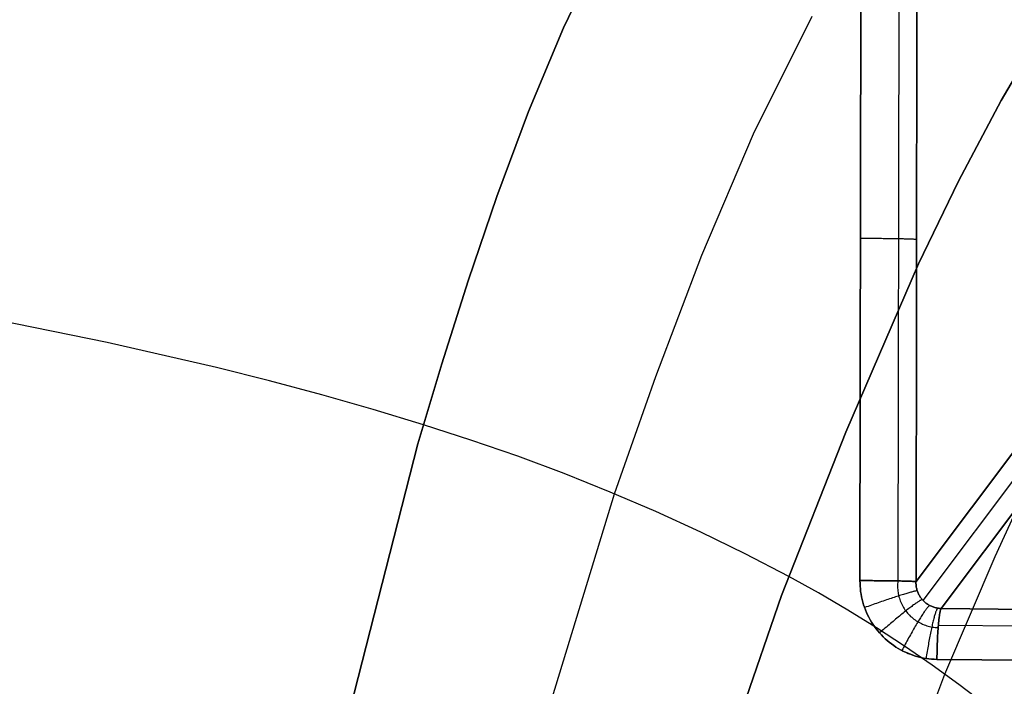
# Model space of a CAD drawing. Header units: millimetres. Extents: x -273 to 273, y -240 to 302.
# Tile 252 of 256: x 131 to 188, y 182 to 221. Entities that reach past the tile are written whole.
import ezdxf

# ---------------------------------------------------------------- set-up
doc = ezdxf.new("R2010")
doc.units = ezdxf.units.MM
doc.header["$MEASUREMENT"] = 0
doc.layers.add('IGES level 1', color=7, linetype='Continuous', true_color=0x3e413d)
doc.layers.add('IGES level 2', color=7, linetype='Continuous', true_color=0x008000)

msp = doc.modelspace()

# ---------------------------------------------------------------- linework, layer by layer
at = {"layer": 'IGES level 1'}
for p, q in [((182.824, 188.303, 409.516), (215, 231.205)), ((215, 231.205), (182.824, 188.303, 409.516)), ((183.235, 187.212, 409.833), (215.436, 230.146, 0)), ((184.275, 186.752, 410.041), (216.492, 229.709)), ((216.492, 229.709), (184.275, 186.752, 410.041)), ((181.838, 227.524, 410.81), (181.781, 188.344, 411.562)), ((182.881, 226.368, 408.783), (182.824, 188.303, 409.516)), ((182.824, 188.303, 409.516), (182.881, 226.368, 408.783)), ((179.593, 188.361, 412.271), (179.647, 225.427, 411.557)), ((179.647, 225.427, 411.557), (179.593, 188.361, 412.271)), ((179.724, 208.068, 411.898), (179.622, 208.068, 411.891)), ((179.827, 208.068, 411.901), (179.724, 208.068, 411.898)), ((179.929, 208.067, 411.9), (179.827, 208.068, 411.901)), ((180.032, 208.067, 411.896), (179.929, 208.067, 411.9)), ((180.134, 208.067, 411.889), (180.032, 208.067, 411.896)), ((180.236, 208.067, 411.878), (180.134, 208.067, 411.889)), ((180.337, 208.066, 411.863), (180.236, 208.067, 411.878)), ((180.438, 208.066, 411.845), (180.337, 208.066, 411.863)), ((180.539, 208.065, 411.824), (180.438, 208.066, 411.845)), ((180.638, 208.064, 411.799), (180.539, 208.065, 411.824)), ((180.737, 208.064, 411.771), (180.638, 208.064, 411.799)), ((180.834, 208.063, 411.739), (180.737, 208.064, 411.771)), ((180.931, 208.062, 411.705), (180.834, 208.063, 411.739)), ((181.026, 208.061, 411.666), (180.931, 208.062, 411.705)), ((181.12, 208.06, 411.625), (181.026, 208.061, 411.666)), ((181.212, 208.059, 411.58), (181.12, 208.06, 411.625)), ((181.303, 208.058, 411.533), (181.212, 208.059, 411.58)), ((181.392, 208.057, 411.482), (181.303, 208.058, 411.533)), ((181.48, 208.056, 411.428), (181.392, 208.057, 411.482)), ((181.565, 208.055, 411.371), (181.48, 208.056, 411.428)), ((181.649, 208.054, 411.312), (181.565, 208.055, 411.371)), ((181.73, 208.052, 411.249), (181.649, 208.054, 411.312)), ((181.809, 208.051, 411.184), (181.73, 208.052, 411.249)), ((181.886, 208.049, 411.116), (181.809, 208.051, 411.184)), ((181.961, 208.048, 411.046), (181.886, 208.049, 411.116)), ((182.033, 208.046, 410.973), (181.961, 208.048, 411.046)), ((182.102, 208.045, 410.898), (182.033, 208.046, 410.973)), ((182.169, 208.043, 410.82), (182.102, 208.045, 410.898)), ((182.233, 208.042, 410.74), (182.169, 208.043, 410.82)), ((182.295, 208.04, 410.658), (182.233, 208.042, 410.74)), ((182.353, 208.038, 410.574), (182.295, 208.04, 410.658)), ((182.409, 208.036, 410.488), (182.353, 208.038, 410.574)), ((182.462, 208.035, 410.4), (182.409, 208.036, 410.488)), ((182.512, 208.033, 410.31), (182.462, 208.035, 410.4)), ((182.558, 208.031, 410.219), (182.512, 208.033, 410.31)), ((182.602, 208.029, 410.126), (182.558, 208.031, 410.219)), ((182.642, 208.027, 410.031), (182.602, 208.029, 410.126)), ((182.679, 208.025, 409.936), (182.642, 208.027, 410.031)), ((182.713, 208.024, 409.839), (182.679, 208.025, 409.936)), ((182.743, 208.022, 409.741), (182.713, 208.024, 409.839)), ((182.77, 208.02, 409.642), (182.743, 208.022, 409.741)), ((182.794, 208.018, 409.542), (182.77, 208.02, 409.642)), ((182.814, 208.016, 409.442), (182.794, 208.018, 409.542)), ((182.831, 208.014, 409.34), (182.814, 208.016, 409.442)), ((182.844, 208.012, 409.239), (182.831, 208.014, 409.34)), ((182.854, 208.01, 409.137), (182.844, 208.012, 409.239)), ((179.595, 188.204, 412.274), (179.593, 188.361, 412.271)), ((179.593, 188.361, 412.271), (179.595, 188.204, 412.274)), ((179.696, 188.361, 412.277), (179.593, 188.361, 412.271)), ((179.593, 188.361, 412.271), (179.696, 188.361, 412.277)), ((179.696, 188.36, 412.277), (179.593, 188.36, 412.271)), ((179.602, 188.048, 412.277), (179.595, 188.204, 412.274)), ((179.595, 188.204, 412.274), (179.602, 188.048, 412.277)), ((179.615, 187.892, 412.281), (179.602, 188.048, 412.277)), ((179.602, 188.048, 412.277), (179.615, 187.892, 412.281)), ((179.633, 187.736, 412.286), (179.615, 187.892, 412.281)), ((179.615, 187.892, 412.281), (179.633, 187.736, 412.286)), ((179.798, 188.361, 412.28), (179.696, 188.361, 412.277)), ((179.696, 188.361, 412.277), (179.798, 188.361, 412.28)), ((179.798, 188.36, 412.28), (179.696, 188.36, 412.277)), ((179.901, 188.361, 412.279), (179.798, 188.361, 412.28)), ((179.798, 188.361, 412.28), (179.901, 188.361, 412.279)), ((179.901, 188.36, 412.279), (179.798, 188.36, 412.28)), ((180.003, 188.361, 412.275), (179.901, 188.361, 412.279)), ((179.901, 188.361, 412.279), (180.003, 188.361, 412.275)), ((180.003, 188.36, 412.275), (179.901, 188.36, 412.279)), ((180.105, 188.36, 412.268), (180.003, 188.361, 412.275)), ((180.003, 188.361, 412.275), (180.105, 188.36, 412.268)), ((180.105, 188.36, 412.268), (180.003, 188.36, 412.275)), ((180.207, 188.36, 412.257), (180.105, 188.36, 412.268)), ((180.207, 188.359, 412.257), (180.105, 188.36, 412.268)), ((180.105, 188.36, 412.268), (180.207, 188.36, 412.257)), ((180.309, 188.36, 412.242), (180.207, 188.36, 412.257)), ((180.207, 188.36, 412.257), (180.309, 188.36, 412.242)), ((180.309, 188.359, 412.242), (180.207, 188.359, 412.257)), ((180.41, 188.359, 412.224), (180.309, 188.36, 412.242)), ((180.309, 188.36, 412.242), (180.41, 188.359, 412.224)), ((180.41, 188.358, 412.224), (180.309, 188.359, 412.242)), ((180.51, 188.358, 412.203), (180.41, 188.359, 412.224)), ((180.41, 188.359, 412.224), (180.51, 188.358, 412.203)), ((180.51, 188.358, 412.203), (180.41, 188.358, 412.224)), ((180.609, 188.358, 412.178), (180.51, 188.358, 412.203)), ((180.609, 188.357, 412.178), (180.51, 188.358, 412.203)), ((180.51, 188.358, 412.203), (180.609, 188.358, 412.178)), ((180.708, 188.357, 412.15), (180.609, 188.358, 412.178)), ((180.609, 188.358, 412.178), (180.708, 188.357, 412.15)), ((180.708, 188.356, 412.15), (180.609, 188.357, 412.178)), ((180.806, 188.356, 412.118), (180.708, 188.357, 412.15)), ((180.708, 188.357, 412.15), (180.806, 188.356, 412.118)), ((180.806, 188.356, 412.118), (180.708, 188.356, 412.15)), ((180.902, 188.356, 412.083), (180.806, 188.356, 412.118)), ((180.902, 188.355, 412.083), (180.806, 188.356, 412.118)), ((180.806, 188.356, 412.118), (180.902, 188.356, 412.083)), ((180.997, 188.355, 412.045), (180.902, 188.356, 412.083)), ((180.902, 188.356, 412.083), (180.997, 188.355, 412.045)), ((180.997, 188.354, 412.045), (180.902, 188.355, 412.083)), ((181.091, 188.354, 412.004), (180.997, 188.355, 412.045)), ((180.997, 188.355, 412.045), (181.091, 188.354, 412.004)), ((181.091, 188.353, 412.004), (180.997, 188.354, 412.045)), ((181.183, 188.353, 411.959), (181.091, 188.354, 412.004)), ((181.091, 188.354, 412.004), (181.183, 188.353, 411.959)), ((181.183, 188.352, 411.959), (181.091, 188.353, 412.004)), ((181.274, 188.352, 411.911), (181.183, 188.353, 411.959)), ((181.183, 188.353, 411.959), (181.274, 188.352, 411.911)), ((181.274, 188.351, 411.912), (181.183, 188.352, 411.959)), ((181.363, 188.351, 411.861), (181.274, 188.352, 411.911)), ((181.274, 188.352, 411.911), (181.363, 188.351, 411.861)), ((181.363, 188.35, 411.861), (181.274, 188.351, 411.912)), ((181.451, 188.349, 411.807), (181.363, 188.351, 411.861)), ((181.363, 188.351, 411.861), (181.451, 188.349, 411.807)), ((181.45, 188.349, 411.807), (181.363, 188.35, 411.861)), ((181.536, 188.348, 411.75), (181.45, 188.349, 411.807)), ((181.536, 188.348, 411.75), (181.451, 188.349, 411.807)), ((181.451, 188.349, 411.807), (181.536, 188.348, 411.75)), ((181.619, 188.347, 411.691), (181.536, 188.348, 411.75)), ((181.619, 188.346, 411.691), (181.536, 188.348, 411.75)), ((181.536, 188.348, 411.75), (181.619, 188.347, 411.691)), ((181.701, 188.346, 411.628), (181.619, 188.347, 411.691)), ((181.619, 188.347, 411.691), (181.701, 188.346, 411.628)), ((181.701, 188.345, 411.628), (181.619, 188.346, 411.691)), ((181.78, 188.344, 411.563), (181.701, 188.346, 411.628)), ((181.701, 188.346, 411.628), (181.78, 188.344, 411.563)), ((181.78, 188.344, 411.563), (181.701, 188.345, 411.628)), ((181.765, 188.178, 411.581), (181.761, 188.094, 411.591)), ((181.761, 188.094, 411.591), (181.761, 188.011, 411.601)), ((181.761, 188.011, 411.601), (181.764, 187.928, 411.611)), ((181.764, 187.928, 411.611), (181.769, 187.844, 411.621)), ((181.771, 188.261, 411.572), (181.765, 188.178, 411.581)), ((181.78, 188.344, 411.563), (181.771, 188.261, 411.572)), ((181.857, 188.343, 411.495), (181.78, 188.344, 411.563)), ((181.857, 188.342, 411.495), (181.78, 188.344, 411.563)), ((181.78, 188.344, 411.563), (181.857, 188.343, 411.495)), ((181.931, 188.341, 411.425), (181.857, 188.343, 411.495)), ((181.857, 188.343, 411.495), (181.931, 188.341, 411.425)), ((181.931, 188.341, 411.425), (181.857, 188.342, 411.495)), ((182.003, 188.34, 411.352), (181.931, 188.341, 411.425)), ((182.003, 188.339, 411.352), (181.931, 188.341, 411.425)), ((181.931, 188.341, 411.425), (182.003, 188.34, 411.352)), ((182.073, 188.338, 411.276), (182.003, 188.34, 411.352)), ((182.003, 188.34, 411.352), (182.073, 188.338, 411.276)), ((182.073, 188.338, 411.276), (182.003, 188.339, 411.352)), ((182.14, 188.337, 411.199), (182.073, 188.338, 411.276)), ((182.14, 188.336, 411.199), (182.073, 188.338, 411.276)), ((182.073, 188.338, 411.276), (182.14, 188.337, 411.199)), ((182.204, 188.335, 411.119), (182.14, 188.337, 411.199)), ((182.14, 188.337, 411.199), (182.204, 188.335, 411.119)), ((182.204, 188.335, 411.119), (182.14, 188.336, 411.199)), ((182.265, 188.333, 411.037), (182.204, 188.335, 411.119)), ((182.265, 188.333, 411.037), (182.204, 188.335, 411.119)), ((182.204, 188.335, 411.119), (182.265, 188.333, 411.037)), ((182.324, 188.332, 410.952), (182.265, 188.333, 411.037)), ((182.324, 188.331, 410.952), (182.265, 188.333, 411.037)), ((182.265, 188.333, 411.037), (182.324, 188.332, 410.952)), ((182.38, 188.33, 410.866), (182.324, 188.332, 410.952)), ((182.324, 188.332, 410.952), (182.38, 188.33, 410.866)), ((182.38, 188.33, 410.866), (182.324, 188.331, 410.952)), ((182.432, 188.328, 410.778), (182.38, 188.33, 410.866)), ((182.432, 188.328, 410.778), (182.38, 188.33, 410.866)), ((182.38, 188.33, 410.866), (182.432, 188.328, 410.778)), ((182.482, 188.326, 410.689), (182.432, 188.328, 410.778)), ((182.482, 188.326, 410.689), (182.432, 188.328, 410.778)), ((182.432, 188.328, 410.778), (182.482, 188.326, 410.689)), ((182.529, 188.325, 410.597), (182.482, 188.326, 410.689)), ((182.529, 188.324, 410.597), (182.482, 188.326, 410.689)), ((182.482, 188.326, 410.689), (182.529, 188.325, 410.597)), ((182.572, 188.323, 410.505), (182.529, 188.325, 410.597)), ((182.529, 188.325, 410.597), (182.572, 188.323, 410.505)), ((182.572, 188.322, 410.505), (182.529, 188.324, 410.597)), ((182.612, 188.321, 410.41), (182.572, 188.323, 410.505)), ((182.572, 188.323, 410.505), (182.612, 188.321, 410.41)), ((182.612, 188.32, 410.41), (182.572, 188.322, 410.505)), ((182.649, 188.319, 410.315), (182.612, 188.321, 410.41)), ((182.612, 188.321, 410.41), (182.649, 188.319, 410.315)), ((182.649, 188.319, 410.315), (182.612, 188.32, 410.41)), ((182.683, 188.317, 410.218), (182.649, 188.319, 410.315)), ((182.683, 188.317, 410.218), (182.649, 188.319, 410.315)), ((182.649, 188.319, 410.315), (182.683, 188.317, 410.218)), ((182.713, 188.315, 410.12), (182.683, 188.317, 410.218)), ((182.713, 188.315, 410.12), (182.683, 188.317, 410.218)), ((182.683, 188.317, 410.218), (182.713, 188.315, 410.12)), ((182.74, 188.313, 410.021), (182.713, 188.315, 410.12)), ((182.74, 188.313, 410.021), (182.713, 188.315, 410.12)), ((182.713, 188.315, 410.12), (182.74, 188.313, 410.021)), ((182.764, 188.311, 409.921), (182.74, 188.313, 410.021)), ((182.764, 188.311, 409.921), (182.74, 188.313, 410.021)), ((182.74, 188.313, 410.021), (182.764, 188.311, 409.921)), ((182.784, 188.309, 409.821), (182.764, 188.311, 409.921)), ((182.784, 188.309, 409.821), (182.764, 188.311, 409.921)), ((182.764, 188.311, 409.921), (182.784, 188.309, 409.821)), ((182.801, 188.307, 409.719), (182.784, 188.309, 409.821)), ((182.801, 188.307, 409.72), (182.784, 188.309, 409.821)), ((182.784, 188.309, 409.821), (182.801, 188.307, 409.719)), ((182.814, 188.305, 409.618), (182.801, 188.307, 409.719)), ((182.814, 188.305, 409.618), (182.801, 188.307, 409.72)), ((182.801, 188.307, 409.719), (182.814, 188.305, 409.618)), ((182.824, 188.303, 409.516), (182.814, 188.305, 409.618)), ((182.824, 188.303, 409.516), (182.814, 188.305, 409.618)), ((182.814, 188.305, 409.618), (182.824, 188.303, 409.516)), ((182.824, 188.303, 409.516), (182.822, 188.251, 409.529)), ((182.822, 188.251, 409.529), (182.824, 188.303, 409.516)), ((182.822, 188.251, 409.529), (182.822, 188.199, 409.542)), ((182.822, 188.199, 409.542), (182.822, 188.251, 409.529)), ((182.822, 188.199, 409.542), (182.824, 188.147, 409.556)), ((182.824, 188.147, 409.556), (182.822, 188.199, 409.542)), ((182.824, 188.147, 409.556), (182.828, 188.095, 409.57)), ((182.828, 188.095, 409.57), (182.824, 188.147, 409.556)), ((182.828, 188.095, 409.57), (182.834, 188.043, 409.584)), ((182.834, 188.043, 409.584), (182.828, 188.095, 409.57)), ((182.834, 188.043, 409.584), (182.841, 187.992, 409.597)), ((182.841, 187.992, 409.598), (182.834, 188.043, 409.584)), ((182.841, 187.992, 409.597), (182.851, 187.94, 409.611)), ((182.851, 187.94, 409.612), (182.841, 187.992, 409.598)), ((182.851, 187.94, 409.611), (182.862, 187.89, 409.626)), ((182.862, 187.89, 409.626), (182.851, 187.94, 409.612)), ((182.862, 187.89, 409.626), (182.875, 187.839, 409.64)), ((182.875, 187.839, 409.64), (182.862, 187.89, 409.626)), ((179.656, 187.581, 412.291), (179.633, 187.736, 412.286)), ((179.633, 187.736, 412.286), (179.656, 187.581, 412.29)), ((179.685, 187.427, 412.296), (179.656, 187.581, 412.291)), ((179.656, 187.581, 412.29), (179.685, 187.427, 412.296)), ((179.719, 187.274, 412.301), (179.685, 187.427, 412.296)), ((179.685, 187.427, 412.296), (179.719, 187.274, 412.301)), ((181.296, 187.311, 412.027), (181.206, 187.281, 412.071)), ((181.384, 187.34, 411.98), (181.296, 187.311, 412.027)), ((181.471, 187.369, 411.929), (181.384, 187.34, 411.98)), ((181.556, 187.397, 411.876), (181.471, 187.369, 411.929)), ((181.639, 187.424, 411.819), (181.556, 187.397, 411.876)), ((181.72, 187.45, 411.76), (181.639, 187.424, 411.819)), ((181.8, 187.476, 411.697), (181.72, 187.45, 411.76)), ((181.769, 187.844, 411.621), (181.777, 187.761, 411.631)), ((181.777, 187.761, 411.631), (181.789, 187.679, 411.642)), ((181.789, 187.679, 411.642), (181.803, 187.597, 411.653)), ((181.877, 187.5, 411.632), (181.8, 187.476, 411.697)), ((181.803, 187.597, 411.653), (181.82, 187.515, 411.663)), ((181.82, 187.515, 411.663), (181.839, 187.434, 411.675)), ((181.839, 187.434, 411.675), (181.862, 187.354, 411.686)), ((181.862, 187.354, 411.686), (181.887, 187.275, 411.697)), ((181.953, 187.524, 411.563), (181.877, 187.5, 411.632)), ((182.026, 187.547, 411.492), (181.953, 187.524, 411.563)), ((182.096, 187.568, 411.419), (182.026, 187.547, 411.492)), ((182.165, 187.589, 411.343), (182.096, 187.568, 411.419)), ((182.23, 187.609, 411.264), (182.165, 187.589, 411.343)), ((182.294, 187.628, 411.184), (182.23, 187.609, 411.264)), ((182.354, 187.646, 411.1), (182.294, 187.628, 411.184)), ((182.412, 187.662, 411.015), (182.354, 187.646, 411.1)), ((182.467, 187.678, 410.928), (182.412, 187.662, 411.015)), ((182.519, 187.692, 410.839), (182.467, 187.678, 410.928)), ((182.569, 187.706, 410.748), (182.519, 187.692, 410.839)), ((182.615, 187.718, 410.655), (182.569, 187.706, 410.748)), ((182.658, 187.729, 410.561), (182.615, 187.718, 410.655)), ((182.698, 187.738, 410.465), (182.658, 187.729, 410.561)), ((182.735, 187.747, 410.368), (182.698, 187.738, 410.465)), ((182.769, 187.754, 410.27), (182.735, 187.747, 410.368)), ((182.8, 187.761, 410.17), (182.769, 187.754, 410.27)), ((182.827, 187.766, 410.069), (182.8, 187.761, 410.17)), ((182.851, 187.769, 409.968), (182.827, 187.766, 410.069)), ((182.872, 187.772, 409.866), (182.851, 187.769, 409.968)), ((182.889, 187.773, 409.763), (182.872, 187.772, 409.866)), ((182.875, 187.839, 409.64), (182.89, 187.789, 409.654)), ((182.89, 187.789, 409.654), (182.875, 187.839, 409.64)), ((182.903, 187.773, 409.66), (182.889, 187.773, 409.763)), ((182.89, 187.789, 409.654), (182.906, 187.74, 409.668)), ((182.906, 187.74, 409.668), (182.89, 187.789, 409.654)), ((182.906, 187.74, 409.668), (182.925, 187.691, 409.682)), ((182.925, 187.691, 409.682), (182.906, 187.74, 409.668)), ((182.925, 187.691, 409.682), (182.945, 187.643, 409.696)), ((182.945, 187.643, 409.696), (182.925, 187.691, 409.682)), ((182.945, 187.643, 409.696), (182.966, 187.596, 409.71)), ((182.966, 187.596, 409.71), (182.945, 187.643, 409.696)), ((182.966, 187.596, 409.71), (182.99, 187.55, 409.724)), ((182.99, 187.55, 409.724), (182.966, 187.596, 409.71)), ((182.99, 187.55, 409.724), (183.015, 187.504, 409.738)), ((183.015, 187.504, 409.738), (182.99, 187.55, 409.724)), ((183.015, 187.504, 409.738), (183.042, 187.459, 409.752)), ((183.042, 187.459, 409.752), (183.015, 187.504, 409.738)), ((183.042, 187.459, 409.752), (183.07, 187.416, 409.766)), ((183.07, 187.416, 409.766), (183.042, 187.459, 409.752)), ((183.07, 187.416, 409.766), (183.1, 187.373, 409.779)), ((183.1, 187.373, 409.779), (183.07, 187.416, 409.766)), ((183.1, 187.373, 409.779), (183.131, 187.331, 409.793)), ((183.131, 187.331, 409.793), (183.1, 187.373, 409.779)), ((183.131, 187.331, 409.793), (183.164, 187.291, 409.806)), ((183.164, 187.291, 409.806), (183.131, 187.331, 409.793)), ((183.164, 187.291, 409.806), (183.198, 187.251, 409.819)), ((183.199, 187.251, 409.819), (183.164, 187.291, 409.806)), ((179.759, 187.122, 412.308), (179.719, 187.274, 412.301)), ((179.719, 187.274, 412.301), (179.758, 187.122, 412.307)), ((179.758, 187.122, 412.307), (179.803, 186.972, 412.314)), ((179.803, 186.972, 412.314), (179.759, 187.122, 412.308)), ((179.853, 186.824, 412.321), (179.803, 186.972, 412.314)), ((179.803, 186.972, 412.314), (179.853, 186.824, 412.321)), ((179.908, 186.677, 412.328), (179.853, 186.824, 412.321)), ((179.853, 186.824, 412.321), (179.908, 186.677, 412.328)), ((179.959, 186.846, 412.327), (179.861, 186.811, 412.322)), ((180.058, 186.881, 412.329), (179.959, 186.846, 412.327)), ((180.156, 186.916, 412.327), (180.058, 186.881, 412.329)), ((180.254, 186.951, 412.322), (180.156, 186.916, 412.327)), ((180.352, 186.986, 412.313), (180.254, 186.951, 412.322)), ((180.45, 187.02, 412.3), (180.352, 186.986, 412.313)), ((180.547, 187.054, 412.284), (180.45, 187.02, 412.3)), ((180.643, 187.088, 412.264), (180.547, 187.054, 412.284)), ((180.739, 187.121, 412.24), (180.643, 187.088, 412.264)), ((180.835, 187.154, 412.213), (180.739, 187.121, 412.24)), ((180.929, 187.187, 412.183), (180.835, 187.154, 412.213)), ((181.023, 187.219, 412.149), (180.929, 187.187, 412.183)), ((181.115, 187.25, 412.112), (181.023, 187.219, 412.149)), ((181.206, 187.281, 412.071), (181.115, 187.25, 412.112)), ((181.887, 187.275, 411.697), (181.915, 187.196, 411.708)), ((181.915, 187.196, 411.708), (181.946, 187.119, 411.72)), ((181.946, 187.119, 411.72), (181.98, 187.043, 411.731)), ((181.98, 187.043, 411.731), (182.016, 186.968, 411.743)), ((182.016, 186.968, 411.743), (182.055, 186.894, 411.754)), ((182.055, 186.894, 411.754), (182.096, 186.822, 411.766)), ((182.096, 186.822, 411.766), (182.14, 186.751, 411.778)), ((182.14, 186.751, 411.778), (182.186, 186.682, 411.789)), ((182.401, 186.749, 411.621), (182.34, 186.701, 411.691)), ((182.46, 186.795, 411.549), (182.401, 186.749, 411.621)), ((182.518, 186.839, 411.475), (182.46, 186.795, 411.549)), ((182.574, 186.881, 411.398), (182.518, 186.839, 411.475)), ((182.628, 186.921, 411.318), (182.574, 186.881, 411.398)), ((182.68, 186.959, 411.237), (182.628, 186.921, 411.318)), ((182.729, 186.995, 411.153), (182.68, 186.959, 411.237)), ((182.777, 187.03, 411.067), (182.729, 186.995, 411.153)), ((182.823, 187.062, 410.979), (182.777, 187.03, 411.067)), ((182.866, 187.092, 410.89), (182.823, 187.062, 410.979)), ((182.907, 187.119, 410.798), (182.866, 187.092, 410.89)), ((182.945, 187.145, 410.705), (182.907, 187.119, 410.798)), ((182.982, 187.168, 410.611), (182.945, 187.145, 410.705)), ((183.016, 187.19, 410.515), (182.982, 187.168, 410.611)), ((183.047, 187.208, 410.417), (183.016, 187.19, 410.515)), ((183.076, 187.225, 410.319), (183.047, 187.208, 410.417)), ((183.102, 187.239, 410.219), (183.076, 187.225, 410.319)), ((183.126, 187.251, 410.119), (183.102, 187.239, 410.219)), ((183.147, 187.26, 410.017), (183.126, 187.251, 410.119)), ((183.166, 187.267, 409.915), (183.147, 187.26, 410.017)), ((183.182, 187.272, 409.812), (183.166, 187.267, 409.915)), ((183.198, 187.251, 409.819), (183.234, 187.213, 409.832)), ((183.234, 187.213, 409.832), (183.199, 187.251, 409.819)), ((183.234, 187.213, 409.832), (183.271, 187.176, 409.845)), ((183.271, 187.176, 409.845), (183.234, 187.213, 409.832)), ((183.271, 187.176, 409.845), (183.31, 187.141, 409.857)), ((183.31, 187.141, 409.857), (183.271, 187.176, 409.845)), ((183.31, 187.141, 409.857), (183.349, 187.106, 409.87)), ((183.349, 187.106, 409.87), (183.31, 187.141, 409.857)), ((183.349, 187.106, 409.87), (183.39, 187.073, 409.882)), ((183.39, 187.073, 409.882), (183.349, 187.106, 409.87)), ((183.417, 186.726, 410.833), (183.389, 186.689, 410.927)), ((183.39, 187.073, 409.882), (183.432, 187.042, 409.893)), ((183.432, 187.042, 409.894), (183.39, 187.073, 409.882)), ((183.444, 186.761, 410.738), (183.417, 186.726, 410.833)), ((183.432, 187.042, 409.893), (183.476, 187.012, 409.905)), ((183.476, 187.012, 409.905), (183.432, 187.042, 409.894)), ((183.469, 186.792, 410.642), (183.444, 186.761, 410.738)), ((183.493, 186.821, 410.545), (183.469, 186.792, 410.642)), ((183.476, 187.012, 409.905), (183.52, 186.983, 409.916)), ((183.52, 186.983, 409.916), (183.476, 187.012, 409.905)), ((183.516, 186.846, 410.446), (183.493, 186.821, 410.545)), ((183.536, 186.869, 410.346), (183.516, 186.846, 410.446)), ((183.52, 186.983, 409.916), (183.565, 186.956, 409.927)), ((183.565, 186.956, 409.927), (183.52, 186.983, 409.916)), ((183.556, 186.888, 410.245), (183.536, 186.869, 410.346)), ((183.573, 186.904, 410.143), (183.556, 186.888, 410.245)), ((183.565, 186.956, 409.927), (183.612, 186.931, 409.938)), ((183.612, 186.931, 409.938), (183.565, 186.956, 409.927)), ((183.589, 186.917, 410.041), (183.573, 186.904, 410.143)), ((183.604, 186.926, 409.938), (183.589, 186.917, 410.041)), ((183.612, 186.931, 409.938), (183.659, 186.907, 409.948)), ((183.659, 186.907, 409.948), (183.612, 186.931, 409.938)), ((183.659, 186.907, 409.948), (183.707, 186.884, 409.958)), ((183.707, 186.885, 409.958), (183.659, 186.907, 409.948)), ((183.756, 186.864, 409.967), (183.707, 186.885, 409.958)), ((183.707, 186.884, 409.958), (183.756, 186.864, 409.967)), ((183.756, 186.864, 409.967), (183.805, 186.845, 409.977)), ((183.805, 186.845, 409.977), (183.756, 186.864, 409.967)), ((183.805, 186.845, 409.977), (183.855, 186.828, 409.985)), ((183.855, 186.828, 409.985), (183.805, 186.845, 409.977)), ((183.855, 186.828, 409.985), (183.906, 186.812, 409.994)), ((183.906, 186.812, 409.994), (183.855, 186.828, 409.985)), ((183.906, 186.812, 409.994), (183.958, 186.798, 410.002)), ((183.958, 186.798, 410.002), (183.906, 186.812, 409.994)), ((183.958, 186.798, 410.002), (184.01, 186.786, 410.01)), ((184.01, 186.786, 410.01), (183.958, 186.798, 410.002)), ((184.01, 186.786, 410.01), (184.062, 186.776, 410.017)), ((184.062, 186.776, 410.017), (184.01, 186.786, 410.01)), ((184.033, 186.723, 410.323), (184.021, 186.7, 410.424)), ((184.044, 186.742, 410.222), (184.033, 186.723, 410.323)), ((184.055, 186.757, 410.121), (184.044, 186.742, 410.222)), ((184.066, 186.77, 410.018), (184.055, 186.757, 410.121)), ((184.062, 186.776, 410.017), (184.115, 186.767, 410.024)), ((184.115, 186.767, 410.024), (184.062, 186.776, 410.017)), ((184.115, 186.767, 410.024), (184.168, 186.76, 410.03)), ((184.168, 186.76, 410.03), (184.115, 186.767, 410.024)), ((184.168, 186.76, 410.03), (184.221, 186.755, 410.036)), ((184.221, 186.756, 410.036), (184.168, 186.76, 410.03)), ((184.275, 186.752, 410.041), (184.221, 186.756, 410.036)), ((184.221, 186.755, 410.036), (184.275, 186.752, 410.041)), ((184.249, 186.704, 410.347), (184.258, 186.724, 410.245)), ((184.258, 186.724, 410.245), (184.249, 186.704, 410.347)), ((184.258, 186.724, 410.245), (184.266, 186.74, 410.144)), ((184.266, 186.74, 410.144), (184.258, 186.724, 410.245)), ((184.266, 186.74, 410.144), (184.275, 186.752, 410.041)), ((184.275, 186.752, 410.041), (184.266, 186.74, 410.144)), ((184.275, 186.752, 410.041), (223.977, 186.373, 413.663)), ((223.977, 186.373, 413.663), (184.275, 186.752, 410.041)), ((179.968, 186.532, 412.336), (179.908, 186.677, 412.328)), ((179.908, 186.677, 412.328), (179.968, 186.532, 412.336)), ((180.033, 186.39, 412.344), (179.968, 186.532, 412.336)), ((179.968, 186.532, 412.336), (180.032, 186.39, 412.344)), ((180.032, 186.39, 412.344), (180.102, 186.25, 412.352)), ((180.102, 186.25, 412.352), (180.033, 186.39, 412.344)), ((180.177, 186.112, 412.361), (180.102, 186.25, 412.352)), ((180.102, 186.25, 412.352), (180.177, 186.112, 412.361)), ((181.724, 186.204, 412.184), (181.65, 186.143, 412.223)), ((181.797, 186.265, 412.141), (181.724, 186.204, 412.184)), ((181.87, 186.324, 412.096), (181.797, 186.265, 412.141)), ((181.941, 186.382, 412.047), (181.87, 186.324, 412.096)), ((182.011, 186.439, 411.995), (181.941, 186.382, 412.047)), ((182.079, 186.495, 411.94), (182.011, 186.439, 411.995)), ((182.147, 186.549, 411.882), (182.079, 186.495, 411.94)), ((182.213, 186.601, 411.821), (182.147, 186.549, 411.882)), ((182.186, 186.682, 411.789), (182.235, 186.614, 411.801)), ((182.277, 186.652, 411.757), (182.213, 186.601, 411.821)), ((182.235, 186.614, 411.801), (182.286, 186.549, 411.812)), ((182.34, 186.701, 411.691), (182.277, 186.652, 411.757)), ((182.286, 186.549, 411.812), (182.339, 186.485, 411.824)), ((182.339, 186.485, 411.824), (182.395, 186.423, 411.835)), ((182.395, 186.423, 411.835), (182.452, 186.363, 411.847)), ((182.452, 186.363, 411.847), (182.512, 186.305, 411.858)), ((182.512, 186.305, 411.858), (182.574, 186.249, 411.869)), ((182.574, 186.249, 411.869), (182.637, 186.195, 411.88)), ((182.637, 186.195, 411.88), (182.703, 186.143, 411.891)), ((183.038, 186.161, 411.751), (182.997, 186.095, 411.82)), ((183.078, 186.226, 411.679), (183.038, 186.161, 411.751)), ((183.117, 186.287, 411.604), (183.078, 186.226, 411.679)), ((183.155, 186.347, 411.527), (183.117, 186.287, 411.604)), ((183.192, 186.404, 411.448), (183.155, 186.347, 411.527)), ((183.228, 186.458, 411.366), (183.192, 186.404, 411.448)), ((183.263, 186.51, 411.282), (183.228, 186.458, 411.366)), ((183.296, 186.559, 411.196), (183.263, 186.51, 411.282)), ((183.329, 186.605, 411.108), (183.296, 186.559, 411.196)), ((183.36, 186.648, 411.018), (183.329, 186.605, 411.108)), ((183.389, 186.689, 410.927), (183.36, 186.648, 411.018)), ((183.847, 186.173, 411.525), (183.831, 186.109, 411.605)), ((183.863, 186.234, 411.443), (183.847, 186.173, 411.525)), ((183.879, 186.292, 411.359), (183.863, 186.234, 411.443)), ((183.895, 186.347, 411.272), (183.879, 186.292, 411.359)), ((183.91, 186.399, 411.184), (183.895, 186.347, 411.272)), ((183.926, 186.448, 411.094), (183.91, 186.399, 411.184)), ((183.94, 186.494, 411.003), (183.926, 186.448, 411.094)), ((183.955, 186.536, 410.91), (183.94, 186.494, 411.003)), ((183.969, 186.576, 410.815), (183.955, 186.536, 410.91)), ((183.982, 186.612, 410.719), (183.969, 186.576, 410.815)), ((183.996, 186.645, 410.622), (183.982, 186.612, 410.719)), ((184.008, 186.674, 410.523), (183.996, 186.645, 410.622)), ((184.021, 186.7, 410.424), (184.008, 186.674, 410.523)), ((184.145, 186.147, 411.553), (184.153, 186.208, 411.47)), ((184.153, 186.208, 411.47), (184.145, 186.147, 411.553)), ((184.153, 186.208, 411.47), (184.16, 186.267, 411.385)), ((184.16, 186.267, 411.385), (184.153, 186.208, 411.47)), ((184.16, 186.267, 411.385), (184.168, 186.323, 411.299)), ((184.168, 186.323, 411.299), (184.16, 186.267, 411.385)), ((184.168, 186.323, 411.299), (184.175, 186.376, 411.21)), ((184.175, 186.376, 411.21), (184.168, 186.323, 411.299)), ((184.175, 186.376, 411.21), (184.183, 186.425, 411.12)), ((184.183, 186.425, 411.12), (184.175, 186.376, 411.21)), ((184.183, 186.425, 411.12), (184.191, 186.472, 411.028)), ((184.191, 186.472, 411.028), (184.183, 186.425, 411.12)), ((184.191, 186.472, 411.028), (184.199, 186.515, 410.934)), ((184.199, 186.515, 410.934), (184.191, 186.472, 411.028)), ((184.199, 186.515, 410.934), (184.207, 186.555, 410.839)), ((184.207, 186.555, 410.839), (184.199, 186.515, 410.934)), ((184.207, 186.555, 410.839), (184.216, 186.591, 410.743)), ((184.216, 186.591, 410.743), (184.207, 186.555, 410.839)), ((184.216, 186.591, 410.743), (184.224, 186.625, 410.645)), ((184.224, 186.625, 410.645), (184.216, 186.591, 410.743)), ((184.224, 186.625, 410.645), (184.232, 186.655, 410.547)), ((184.232, 186.655, 410.547), (184.224, 186.625, 410.645)), ((184.232, 186.655, 410.547), (184.241, 186.681, 410.447)), ((184.241, 186.681, 410.447), (184.232, 186.655, 410.547)), ((184.241, 186.681, 410.447), (184.249, 186.704, 410.347)), ((184.249, 186.704, 410.347), (184.241, 186.681, 410.447)), ((180.256, 185.977, 412.37), (180.177, 186.112, 412.361)), ((180.177, 186.112, 412.361), (180.256, 185.977, 412.37)), ((180.34, 185.845, 412.379), (180.256, 185.977, 412.37)), ((180.256, 185.977, 412.37), (180.34, 185.845, 412.379)), ((180.429, 185.716, 412.389), (180.34, 185.845, 412.379)), ((180.34, 185.845, 412.379), (180.428, 185.716, 412.389)), ((180.428, 185.716, 412.389), (180.521, 185.59, 412.399)), ((180.522, 185.59, 412.399), (180.429, 185.716, 412.389)), ((180.521, 185.59, 412.399), (180.618, 185.467, 412.409)), ((180.619, 185.468, 412.409), (180.522, 185.59, 412.399)), ((181.035, 185.619, 412.411), (180.957, 185.551, 412.419)), ((181.113, 185.687, 412.4), (181.035, 185.619, 412.411)), ((181.191, 185.754, 412.385), (181.113, 185.687, 412.4)), ((181.269, 185.821, 412.367), (181.191, 185.754, 412.385)), ((181.346, 185.887, 412.345), (181.269, 185.821, 412.367)), ((181.423, 185.952, 412.319), (181.346, 185.887, 412.345)), ((181.5, 186.016, 412.291), (181.423, 185.952, 412.319)), ((181.575, 186.08, 412.258), (181.5, 186.016, 412.291)), ((181.65, 186.143, 412.223), (181.575, 186.08, 412.258)), ((182.733, 185.653, 412.175), (182.686, 185.573, 412.224)), ((182.703, 186.143, 411.891), (182.77, 186.094, 411.902)), ((182.779, 185.731, 412.124), (182.733, 185.653, 412.175)), ((182.77, 186.094, 411.902), (182.839, 186.047, 411.913)), ((182.824, 185.808, 412.069), (182.779, 185.731, 412.124)), ((182.868, 185.883, 412.011), (182.824, 185.808, 412.069)), ((182.839, 186.047, 411.913), (182.91, 186.003, 411.924)), ((182.912, 185.956, 411.95), (182.868, 185.883, 412.011)), ((182.91, 186.003, 411.924), (182.982, 185.961, 411.934)), ((182.955, 186.026, 411.887), (182.912, 185.956, 411.95)), ((182.997, 186.095, 411.82), (182.955, 186.026, 411.887)), ((182.982, 185.961, 411.934), (183.055, 185.922, 411.944)), ((183.055, 185.922, 411.944), (183.13, 185.885, 411.954)), ((183.13, 185.885, 411.954), (183.206, 185.85, 411.964)), ((183.206, 185.85, 411.964), (183.284, 185.819, 411.973)), ((183.284, 185.819, 411.973), (183.362, 185.79, 411.983)), ((183.362, 185.79, 411.983), (183.441, 185.764, 411.992)), ((183.441, 185.764, 411.992), (183.521, 185.741, 412)), ((183.521, 185.741, 412), (183.603, 185.72, 412.009)), ((183.603, 185.72, 412.009), (183.684, 185.702, 412.017)), ((183.684, 185.702, 412.017), (183.767, 185.687, 412.025)), ((183.711, 185.592, 412.095), (183.693, 185.509, 412.155)), ((183.728, 185.673, 412.033), (183.711, 185.592, 412.095)), ((183.746, 185.752, 411.969), (183.728, 185.673, 412.033)), ((183.763, 185.828, 411.901), (183.746, 185.752, 411.969)), ((183.78, 185.902, 411.831), (183.763, 185.828, 411.901)), ((183.767, 185.687, 412.025), (183.849, 185.675, 412.033)), ((183.797, 185.974, 411.758), (183.78, 185.902, 411.831)), ((183.814, 186.043, 411.683), (183.797, 185.974, 411.758)), ((183.831, 186.109, 411.605), (183.814, 186.043, 411.683)), ((183.849, 185.675, 412.033), (183.933, 185.666, 412.04)), ((183.933, 185.666, 412.04), (184.016, 185.66, 412.047)), ((184.016, 185.66, 412.047), (184.1, 185.656, 412.054)), ((184.093, 185.559, 412.129), (184.099, 185.641, 412.066)), ((184.099, 185.641, 412.066), (184.093, 185.559, 412.129)), ((184.099, 185.641, 412.066), (184.105, 185.721, 412.001)), ((184.105, 185.721, 412), (184.099, 185.641, 412.066)), ((184.105, 185.721, 412.001), (184.111, 185.798, 411.932)), ((184.111, 185.798, 411.932), (184.105, 185.721, 412)), ((184.111, 185.798, 411.932), (184.118, 185.873, 411.861)), ((184.118, 185.873, 411.861), (184.111, 185.798, 411.932)), ((184.111, 185.799, 411.931), (224.703, 185.408, 415.645)), ((184.118, 185.873, 411.861), (184.124, 185.945, 411.788)), ((184.124, 185.945, 411.788), (184.118, 185.873, 411.861)), ((184.124, 185.945, 411.788), (184.131, 186.015, 411.712)), ((184.131, 186.015, 411.712), (184.124, 185.945, 411.788)), ((184.131, 186.015, 411.712), (184.138, 186.082, 411.634)), ((184.138, 186.082, 411.633), (184.131, 186.015, 411.712)), ((184.138, 186.082, 411.634), (184.145, 186.147, 411.553)), ((184.145, 186.147, 411.553), (184.138, 186.082, 411.633)), ((180.618, 185.467, 412.409), (180.72, 185.348, 412.419)), ((180.72, 185.348, 412.419), (180.619, 185.468, 412.409)), ((180.826, 185.233, 412.43), (180.72, 185.348, 412.419)), ((180.72, 185.348, 412.419), (180.825, 185.233, 412.43)), ((180.801, 185.414, 412.423), (180.723, 185.345, 412.42)), ((180.879, 185.482, 412.423), (180.801, 185.414, 412.423)), ((180.825, 185.233, 412.43), (180.935, 185.121, 412.441)), ((180.935, 185.121, 412.441), (180.826, 185.233, 412.43)), ((180.957, 185.551, 412.419), (180.879, 185.482, 412.423)), ((181.048, 185.013, 412.453), (180.935, 185.121, 412.441)), ((180.935, 185.121, 412.441), (181.048, 185.013, 412.453)), ((182.399, 185.063, 412.445), (182.35, 184.974, 412.47)), ((182.448, 185.151, 412.417), (182.399, 185.063, 412.445)), ((182.496, 185.238, 412.385), (182.448, 185.151, 412.417)), ((182.544, 185.323, 412.35), (182.496, 185.238, 412.385)), ((182.592, 185.408, 412.311), (182.544, 185.323, 412.35)), ((182.64, 185.491, 412.269), (182.592, 185.408, 412.311)), ((182.686, 185.573, 412.224), (182.64, 185.491, 412.269)), ((183.604, 185.065, 412.405), (183.587, 184.972, 412.445)), ((183.622, 185.157, 412.361), (183.604, 185.065, 412.405)), ((183.64, 185.248, 412.314), (183.622, 185.157, 412.361)), ((183.657, 185.337, 412.264), (183.64, 185.248, 412.314)), ((183.675, 185.424, 412.211), (183.657, 185.337, 412.264)), ((183.693, 185.509, 412.155), (183.675, 185.424, 412.211)), ((184.058, 184.932, 412.485), (184.062, 185.027, 412.444)), ((184.062, 185.027, 412.444), (184.058, 184.932, 412.485)), ((184.062, 185.027, 412.444), (184.067, 185.12, 412.399)), ((184.067, 185.12, 412.399), (184.062, 185.027, 412.444)), ((184.067, 185.12, 412.399), (184.071, 185.211, 412.351)), ((184.071, 185.211, 412.351), (184.067, 185.12, 412.399)), ((184.071, 185.211, 412.351), (184.076, 185.301, 412.3)), ((184.076, 185.301, 412.3), (184.071, 185.211, 412.351)), ((184.076, 185.301, 412.3), (184.082, 185.389, 412.246)), ((184.082, 185.389, 412.246), (184.076, 185.301, 412.3)), ((184.082, 185.389, 412.246), (184.087, 185.475, 412.189)), ((184.087, 185.475, 412.189), (184.082, 185.389, 412.246)), ((184.087, 185.475, 412.189), (184.093, 185.559, 412.129)), ((184.093, 185.559, 412.129), (184.087, 185.475, 412.189)), ((181.165, 184.909, 412.464), (181.048, 185.013, 412.453)), ((181.048, 185.013, 412.453), (181.165, 184.909, 412.464)), ((181.285, 184.81, 412.476), (181.165, 184.909, 412.464)), ((181.165, 184.909, 412.464), (181.285, 184.809, 412.476)), ((181.409, 184.714, 412.488), (181.285, 184.81, 412.476)), ((181.285, 184.809, 412.476), (181.409, 184.714, 412.488)), ((181.536, 184.623, 412.5), (181.409, 184.714, 412.488)), ((181.409, 184.714, 412.488), (181.536, 184.623, 412.5)), ((181.666, 184.536, 412.512), (181.536, 184.623, 412.5)), ((181.536, 184.623, 412.5), (181.666, 184.536, 412.512)), ((181.799, 184.454, 412.524), (181.666, 184.536, 412.512)), ((181.666, 184.536, 412.512), (181.799, 184.454, 412.524)), ((181.935, 184.377, 412.537), (181.799, 184.454, 412.524)), ((181.799, 184.454, 412.524), (181.935, 184.377, 412.537)), ((182.106, 184.519, 412.54), (182.057, 184.426, 412.544)), ((182.154, 184.611, 412.533), (182.106, 184.519, 412.54)), ((182.203, 184.702, 412.523), (182.154, 184.611, 412.533)), ((182.252, 184.794, 412.509), (182.203, 184.702, 412.523)), ((182.301, 184.884, 412.491), (182.252, 184.794, 412.509)), ((182.35, 184.974, 412.47), (182.301, 184.884, 412.491)), ((183.5, 184.485, 412.598), (183.483, 184.385, 412.618)), ((183.517, 184.585, 412.574), (183.5, 184.485, 412.598)), ((183.534, 184.683, 412.547), (183.517, 184.585, 412.574)), ((183.552, 184.78, 412.516), (183.534, 184.683, 412.547)), ((183.569, 184.877, 412.483), (183.552, 184.78, 412.516)), ((183.587, 184.972, 412.445), (183.569, 184.877, 412.483)), ((184.041, 184.441, 412.643), (184.044, 184.541, 412.618)), ((184.044, 184.541, 412.618), (184.041, 184.441, 412.643)), ((184.044, 184.541, 412.618), (184.047, 184.641, 412.59)), ((184.047, 184.641, 412.59), (184.044, 184.541, 412.618)), ((184.047, 184.641, 412.59), (184.05, 184.739, 412.559)), ((184.05, 184.739, 412.559), (184.047, 184.641, 412.59)), ((184.05, 184.739, 412.559), (184.054, 184.836, 412.524)), ((184.054, 184.836, 412.524), (184.05, 184.739, 412.559)), ((184.054, 184.836, 412.524), (184.058, 184.932, 412.485)), ((184.058, 184.932, 412.485), (184.054, 184.836, 412.524)), ((182.073, 184.304, 412.55), (181.935, 184.377, 412.537)), ((181.935, 184.377, 412.537), (182.073, 184.304, 412.55)), ((182.057, 184.426, 412.544), (182.008, 184.334, 412.543)), ((182.214, 184.236, 412.562), (182.073, 184.304, 412.55)), ((182.073, 184.304, 412.55), (182.214, 184.236, 412.562)), ((182.357, 184.174, 412.575), (182.214, 184.236, 412.562)), ((182.214, 184.236, 412.562), (182.357, 184.173, 412.575)), ((182.502, 184.116, 412.588), (182.357, 184.174, 412.575)), ((182.357, 184.173, 412.575), (182.502, 184.116, 412.588)), ((182.649, 184.063, 412.601), (182.502, 184.116, 412.588)), ((182.502, 184.116, 412.588), (182.649, 184.063, 412.601)), ((182.798, 184.016, 412.614), (182.649, 184.063, 412.601)), ((182.649, 184.063, 412.601), (182.798, 184.015, 412.614)), ((182.948, 183.973, 412.627), (182.798, 184.016, 412.614)), ((182.798, 184.015, 412.614), (182.948, 183.973, 412.627)), ((183.1, 183.936, 412.64), (182.948, 183.973, 412.627)), ((182.948, 183.973, 412.627), (183.1, 183.936, 412.64)), ((183.253, 183.904, 412.653), (183.1, 183.936, 412.64)), ((183.1, 183.936, 412.64), (183.253, 183.904, 412.653)), ((183.407, 183.878, 412.666), (183.253, 183.904, 412.653)), ((183.253, 183.904, 412.653), (183.407, 183.878, 412.666)), ((183.417, 183.979, 412.663), (183.402, 183.877, 412.666)), ((183.433, 184.081, 412.657), (183.417, 183.979, 412.663)), ((183.45, 184.183, 412.648), (183.433, 184.081, 412.657)), ((183.466, 184.284, 412.634), (183.45, 184.183, 412.648)), ((183.483, 184.385, 412.618), (183.466, 184.284, 412.634)), ((184.029, 183.826, 412.718), (184.031, 183.93, 412.715)), ((184.031, 183.93, 412.715), (184.029, 183.826, 412.718)), ((184.031, 183.93, 412.715), (184.032, 184.033, 412.707)), ((184.032, 184.033, 412.707), (184.031, 183.93, 412.715)), ((184.032, 184.033, 412.707), (184.034, 184.136, 412.697)), ((184.034, 184.135, 412.697), (184.032, 184.033, 412.707)), ((184.034, 184.136, 412.697), (184.036, 184.238, 412.682)), ((184.036, 184.238, 412.682), (184.034, 184.135, 412.697)), ((184.036, 184.238, 412.682), (184.038, 184.34, 412.664)), ((184.038, 184.34, 412.664), (184.036, 184.238, 412.682)), ((184.038, 184.34, 412.664), (184.041, 184.441, 412.643)), ((184.041, 184.441, 412.643), (184.038, 184.34, 412.664)), ((183.562, 183.857, 412.679), (183.407, 183.878, 412.666)), ((183.407, 183.878, 412.666), (183.562, 183.857, 412.679)), ((183.717, 183.841, 412.692), (183.562, 183.857, 412.679)), ((183.562, 183.857, 412.679), (183.717, 183.841, 412.692)), ((183.873, 183.831, 412.705), (183.717, 183.841, 412.692)), ((183.717, 183.841, 412.692), (183.873, 183.831, 412.705)), ((184.029, 183.826, 412.718), (183.873, 183.831, 412.705)), ((183.873, 183.831, 412.705), (184.029, 183.826, 412.718)), ((222.719, 183.454, 416.239), (184.029, 183.826, 412.718)), ((184.029, 183.826, 412.718), (222.719, 183.454, 416.239))]:
    msp.add_line(p, q, dxfattribs=at)
at = {"layer": 'IGES level 2', "color": 31, "true_color": 0xfabe47}
for p, q in [((164.763, 224.895, 722.586), (162.507, 220.211, 710.707)), ((162.507, 220.211, 710.707), (164.763, 224.895, 722.586)), ((173.464, 214.105, 704.889), (176.832, 220.873, 722.291)), ((162.507, 220.211, 710.707), (160.481, 215.387, 698.244)), ((160.481, 215.387, 698.244), (162.507, 220.211, 710.707)), ((190.335, 220.481, 731.612), (187.731, 216.029, 720.314)), ((187.731, 216.029, 720.314), (190.335, 220.481, 731.612)), ((187.731, 216.029, 720.314), (185.28, 211.382, 708.407)), ((185.28, 211.382, 708.407), (187.731, 216.029, 720.314)), ((160.481, 215.387, 698.244), (158.657, 210.5, 685.286)), ((158.657, 210.5, 685.286), (160.481, 215.387, 698.244)), ((170.482, 207.116, 686.436), (173.464, 214.105, 704.889)), ((185.28, 211.382, 708.407), (182.974, 206.605, 695.988)), ((182.974, 206.605, 695.988), (185.28, 211.382, 708.407)), ((158.657, 210.5, 685.286), (157.007, 205.63, 671.926)), ((157.007, 205.63, 671.926), (158.657, 210.5, 685.286)), ((167.831, 200.127, 667.214), (170.482, 207.116, 686.436)), ((182.974, 206.605, 695.988), (178.771, 196.92, 669.989)), ((178.771, 196.92, 669.989), (182.974, 206.605, 695.988)), ((157.007, 205.63, 671.926), (155.501, 200.855, 658.254)), ((155.501, 200.855, 658.254), (157.007, 205.63, 671.926)), ((136.196, 202.081, 646.677), (129.691, 203.394, 646.103)), ((142.494, 200.643, 647.153), (136.196, 202.081, 646.677)), ((145.563, 199.872, 647.346), (142.494, 200.643, 647.153)), ((155.501, 200.855, 658.254), (154.113, 196.252, 644.36)), ((154.113, 196.252, 644.36), (155.501, 200.855, 658.254)), ((148.577, 199.064, 647.503), (145.563, 199.872, 647.346)), ((165.453, 193.357, 647.504), (167.831, 200.127, 667.214)), ((151.535, 198.219, 647.621), (148.577, 199.064, 647.503)), ((154.436, 197.333, 647.697), (151.535, 198.219, 647.621)), ((157.161, 196.462, 647.747), (154.436, 197.333, 647.697)), ((159.865, 195.526, 647.734), (157.161, 196.462, 647.747)), ((178.771, 196.92, 669.989), (175.065, 187.499, 643.071)), ((175.065, 187.499, 643.071), (178.771, 196.92, 669.989)), ((187.393, 189.75, 662.872), (190.525, 196.652, 681.369)), ((154.113, 196.252, 644.36), (147.709, 171.237, 562.08)), ((147.709, 171.237, 562.08), (154.113, 196.252, 644.36)), ((162.545, 194.526, 647.658), (159.865, 195.526, 647.734)), ((165.198, 193.463, 647.52), (162.545, 194.526, 647.658)), ((157.458, 167.334, 563.514), (165.453, 193.357, 647.504)), ((167.822, 192.338, 647.32), (165.198, 193.463, 647.52)), ((170.413, 191.153, 647.058), (167.822, 192.338, 647.32)), ((172.97, 189.909, 646.734), (170.413, 191.153, 647.058)), ((175.488, 188.606, 646.348), (172.97, 189.909, 646.734)), ((184.487, 182.972, 644.006), (187.393, 189.75, 662.872)), ((177.205, 187.655, 646.026), (175.488, 188.606, 646.348)), ((175.065, 187.499, 643.071), (166.411, 162.419, 564.528)), ((166.411, 162.419, 564.528), (175.065, 187.499, 643.071)), ((178.892, 186.668, 645.657), (177.205, 187.655, 646.026)), ((180.547, 185.645, 645.24), (178.892, 186.668, 645.657)), ((182.167, 184.589, 644.775), (180.547, 185.645, 645.24)), ((183.75, 183.499, 644.264), (182.167, 184.589, 644.775)), ((185.296, 182.378, 643.707), (183.75, 183.499, 644.264)), ((174.506, 156.544, 565.099), (184.487, 182.972, 644.006)), ((186.802, 181.227, 643.104), (185.296, 182.378, 643.707))]:
    msp.add_line(p, q, dxfattribs=at)

doc.saveas('drawing.dxf')
